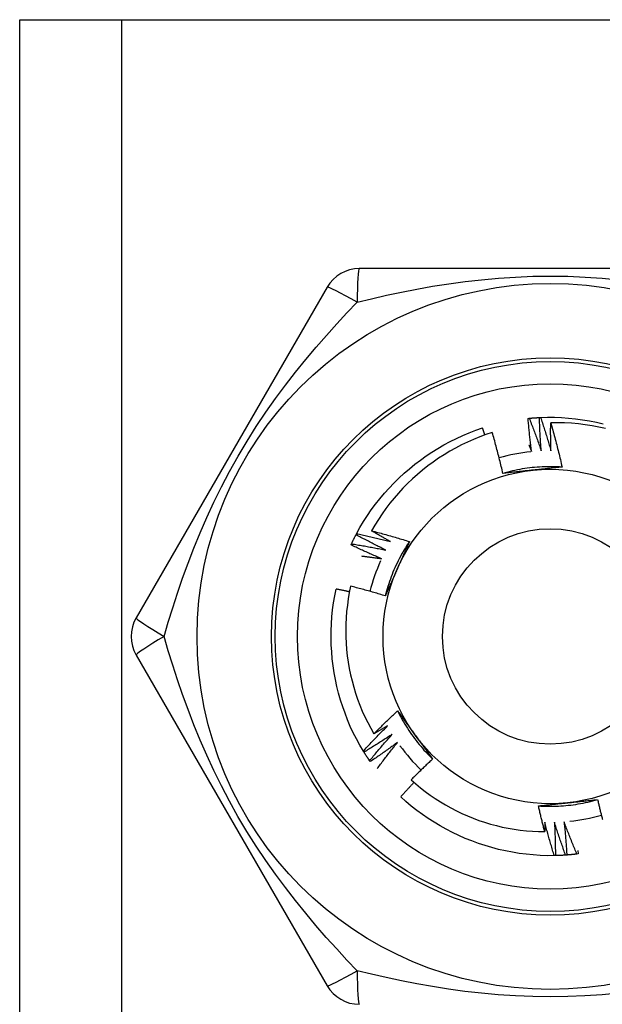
# Model space of a CAD drawing. Header units: inches. Extents: x 4 to 76.4, y 5.6 to 49.6.
# Tile 29 of 56: x 6.551 to 6.927, y 35.435 to 36.071. Entities that reach past the tile are written whole.
import ezdxf

# ---------------------------------------------------------------- set-up
doc = ezdxf.new("R2010")
doc.units = ezdxf.units.IN
doc.header["$LTSCALE"] = 4.856739
doc.header["$MEASUREMENT"] = 0
doc.layers.add('Visible Edges(ANSI)', color=7, linetype='Continuous', lineweight=25)
doc.layers.add('Visible Tangent Edges(ANSI)', color=7, linetype='Continuous', lineweight=25)

msp = doc.modelspace()

# ---------------------------------------------------------------- linework, layer by layer
at = {"layer": 'Visible Edges(ANSI)'}
for p, q in [((6.55063, 36.07116), (6.61626, 36.07116)), ((6.55063, 19.67817), (6.55063, 36.07116)), ((6.61626, 36.07116), (7.17002, 36.07116)), ((7.01644, 35.9104), (6.76985, 35.9104)), ((6.74907, 35.8984), (6.62578, 35.68485)), ((6.87881, 35.81369), (6.87955, 35.81377)), ((6.88614, 35.81425), (6.88688, 35.81428)), ((6.76776, 35.73858), (6.7681, 35.73923)), ((6.76451, 35.73198), (6.76482, 35.73265)), ((6.62578, 35.66086), (6.74907, 35.44731)), ((6.77288, 35.59817), (6.77249, 35.59879)), ((6.77692, 35.59203), (6.7765, 35.59263)), ((6.90381, 35.53169), (6.90307, 35.53164)), ((6.91112, 35.53243), (6.91039, 35.53234)), ((6.91088, 35.53459), (6.91112, 35.53243)), ((6.89647, 35.53133), (6.89573, 35.53131))]:
    msp.add_line(p, q, dxfattribs=at)
at = {"layer": 'Visible Edges(ANSI)', "flags": 128}
for points in [[(6.88113, 35.79223), (6.88101, 35.79312), (6.8809, 35.79401), (6.88079, 35.7949), (6.88067, 35.79579), (6.88056, 35.79669), (6.88046, 35.79758), (6.88035, 35.79847), (6.88025, 35.79937), (6.88014, 35.80026), (6.88004, 35.80115), (6.87994, 35.80205), (6.87985, 35.80294), (6.87975, 35.80384), (6.87966, 35.80473), (6.87956, 35.80563), (6.87947, 35.80652), (6.87938, 35.80742), (6.8793, 35.80831), (6.87921, 35.80921), (6.87913, 35.81011), (6.87905, 35.811), (6.87897, 35.8119), (6.87889, 35.8128), (6.87881, 35.81369)], [(6.87955, 35.81377), (6.87982, 35.81379), (6.88009, 35.81382), (6.88037, 35.81384), (6.88064, 35.81387), (6.88092, 35.81389), (6.88119, 35.81392), (6.88147, 35.81394), (6.88174, 35.81396), (6.88202, 35.81398), (6.88229, 35.814), (6.88257, 35.81402), (6.88284, 35.81404), (6.88312, 35.81406), (6.88339, 35.81408), (6.88367, 35.8141), (6.88394, 35.81412), (6.88422, 35.81414), (6.88449, 35.81415), (6.88477, 35.81417), (6.88504, 35.81418), (6.88532, 35.8142), (6.88559, 35.81421), (6.88587, 35.81423), (6.88614, 35.81424)], [(6.87955, 35.81377), (6.87989, 35.8129), (6.88023, 35.81203), (6.88057, 35.81115), (6.88091, 35.81028), (6.88125, 35.80941), (6.88159, 35.80853), (6.88192, 35.80766), (6.88225, 35.80678), (6.88258, 35.80591), (6.88291, 35.80503), (6.88324, 35.80415), (6.88356, 35.80328), (6.88389, 35.8024), (6.88421, 35.80152), (6.88453, 35.80064), (6.88485, 35.79976), (6.88517, 35.79888), (6.88548, 35.79799), (6.8858, 35.79711), (6.88611, 35.79623), (6.88642, 35.79534), (6.88673, 35.79446), (6.88704, 35.79357), (6.88734, 35.79269)], [(6.88734, 35.79269), (6.88727, 35.79359), (6.8872, 35.79448), (6.88714, 35.79538), (6.88707, 35.79628), (6.88701, 35.79717), (6.88695, 35.79807), (6.88689, 35.79897), (6.88683, 35.79987), (6.88677, 35.80076), (6.88672, 35.80166), (6.88667, 35.80256), (6.88662, 35.80346), (6.88657, 35.80436), (6.88652, 35.80525), (6.88647, 35.80615), (6.88643, 35.80705), (6.88639, 35.80795), (6.88635, 35.80885), (6.88631, 35.80975), (6.88627, 35.81065), (6.88624, 35.81155), (6.8862, 35.81245), (6.88617, 35.81335), (6.88614, 35.81425)], [(6.88688, 35.81428), (6.89141, 35.81441), (6.89594, 35.81438), (6.90047, 35.81421), (6.90499, 35.81389), (6.9095, 35.81342), (6.91399, 35.81281), (6.91845, 35.81205), (6.9229, 35.81116), (6.92731, 35.81012)], [(6.88688, 35.81428), (6.88718, 35.8134), (6.88747, 35.81251), (6.88777, 35.81162), (6.88806, 35.81073), (6.88835, 35.80984), (6.88864, 35.80895), (6.88893, 35.80806), (6.88922, 35.80717), (6.8895, 35.80628), (6.88979, 35.80538), (6.89007, 35.80449), (6.89035, 35.8036), (6.89063, 35.8027), (6.8909, 35.80181), (6.89118, 35.80091), (6.89145, 35.80002), (6.89172, 35.79912), (6.89199, 35.79822), (6.89226, 35.79733), (6.89252, 35.79643), (6.89279, 35.79553), (6.89305, 35.79463), (6.89331, 35.79373), (6.89357, 35.79283)], [(6.7681, 35.73923), (6.77029, 35.7432), (6.77261, 35.74709), (6.77506, 35.7509), (6.77763, 35.75463), (6.78032, 35.75828), (6.78313, 35.76184), (6.78605, 35.76531), (6.78907, 35.76868), (6.7922, 35.77196), (6.79544, 35.77513), (6.79877, 35.77821), (6.80219, 35.78118), (6.80571, 35.78404), (6.80932, 35.78679), (6.81301, 35.78942), (6.81678, 35.79194), (6.82062, 35.79434), (6.82454, 35.79661), (6.82853, 35.79876), (6.83259, 35.80078), (6.83671, 35.80266), (6.84089, 35.80441), (6.84512, 35.80603), (6.84941, 35.8075)], [(6.85095, 35.80296), (6.85089, 35.80315), (6.85082, 35.80334), (6.85076, 35.80352), (6.8507, 35.80371), (6.85063, 35.8039), (6.85057, 35.80409), (6.85051, 35.80428), (6.85044, 35.80447), (6.85038, 35.80466), (6.85031, 35.80485), (6.85025, 35.80504), (6.85019, 35.80523), (6.85012, 35.80542), (6.85006, 35.80561), (6.84999, 35.8058), (6.84993, 35.80599), (6.84986, 35.80617), (6.8498, 35.80636), (6.84974, 35.80655), (6.84967, 35.80674), (6.84961, 35.80693), (6.84954, 35.80712), (6.84948, 35.80731), (6.84941, 35.8075)], [(6.89357, 35.79283), (6.89355, 35.79358), (6.89353, 35.79433), (6.89351, 35.79508), (6.8935, 35.79583), (6.89348, 35.79658), (6.89347, 35.79733), (6.89346, 35.79808), (6.89345, 35.79883), (6.89344, 35.79958), (6.89343, 35.80033), (6.89342, 35.80108), (6.89341, 35.80183), (6.89341, 35.80258), (6.8934, 35.80333), (6.8934, 35.80408), (6.8934, 35.80483), (6.8934, 35.80558), (6.8934, 35.80633), (6.8934, 35.80708), (6.89341, 35.80783), (6.89341, 35.80858), (6.89342, 35.80933), (6.89343, 35.81008), (6.89343, 35.81083)], [(6.92883, 35.80715), (6.92448, 35.80811), (6.9201, 35.80893), (6.9157, 35.8096), (6.91127, 35.81013), (6.90683, 35.81052), (6.90237, 35.81077), (6.89791, 35.81087), (6.89343, 35.81083)], [(6.89343, 35.81083), (6.89377, 35.80965), (6.89411, 35.80847), (6.89444, 35.80729), (6.89477, 35.8061), (6.8951, 35.80492), (6.89542, 35.80373), (6.89575, 35.80255), (6.89606, 35.80136), (6.89638, 35.80017), (6.89669, 35.79898), (6.897, 35.79779), (6.89731, 35.7966), (6.89761, 35.79541), (6.89791, 35.79422), (6.89821, 35.79303), (6.8985, 35.79184), (6.89879, 35.79064), (6.89908, 35.78945), (6.89937, 35.78825), (6.89965, 35.78705), (6.89993, 35.78586), (6.9002, 35.78466), (6.90047, 35.78346), (6.90074, 35.78226)], [(6.85571, 35.80455), (6.85163, 35.8032), (6.8476, 35.80172), (6.84362, 35.80011), (6.83968, 35.79838), (6.83581, 35.79652), (6.832, 35.79455), (6.82825, 35.79246), (6.82458, 35.79025), (6.82098, 35.78793), (6.81745, 35.7855), (6.81401, 35.78296), (6.81064, 35.78031), (6.80736, 35.77755), (6.80416, 35.77468), (6.80106, 35.77172), (6.79804, 35.76865), (6.79513, 35.76549), (6.79232, 35.76225), (6.78962, 35.75891), (6.78703, 35.7555), (6.78455, 35.75201), (6.78219, 35.74844), (6.77994, 35.7448), (6.7778, 35.74109)], [(6.86257, 35.77817), (6.86232, 35.77928), (6.86206, 35.78039), (6.8618, 35.7815), (6.86154, 35.7826), (6.86127, 35.78371), (6.861, 35.78481), (6.86073, 35.78591), (6.86046, 35.78701), (6.86018, 35.78812), (6.8599, 35.78922), (6.85962, 35.79032), (6.85934, 35.79142), (6.85905, 35.79252), (6.85876, 35.79361), (6.85847, 35.79471), (6.85817, 35.79581), (6.85787, 35.7969), (6.85757, 35.798), (6.85727, 35.79909), (6.85696, 35.80018), (6.85665, 35.80128), (6.85634, 35.80237), (6.85602, 35.80346), (6.85571, 35.80455)], [(6.87938, 35.79651), (6.87946, 35.79633), (6.87953, 35.79615), (6.8796, 35.79597), (6.87968, 35.7958), (6.87975, 35.79562), (6.87982, 35.79544), (6.8799, 35.79526), (6.87997, 35.79508), (6.88004, 35.7949), (6.88012, 35.79473), (6.88019, 35.79455), (6.88026, 35.79437), (6.88033, 35.79419), (6.88041, 35.79401), (6.88048, 35.79383), (6.88055, 35.79366), (6.88062, 35.79348), (6.8807, 35.7933), (6.88077, 35.79312), (6.88084, 35.79294), (6.88091, 35.79276), (6.88099, 35.79258), (6.88106, 35.7924), (6.88113, 35.79223)], [(6.90074, 35.78226), (6.89914, 35.78236), (6.89753, 35.78243), (6.89593, 35.78248), (6.89432, 35.78251), (6.89271, 35.78251), (6.8911, 35.78249), (6.88949, 35.78245), (6.88789, 35.78238), (6.88628, 35.78229), (6.88468, 35.78218), (6.88307, 35.78204), (6.88147, 35.78189), (6.87988, 35.7817), (6.87828, 35.7815), (6.87669, 35.78127), (6.8751, 35.78102), (6.87352, 35.78074), (6.87194, 35.78044), (6.87036, 35.78012), (6.86879, 35.77978), (6.86723, 35.77941), (6.86567, 35.77902), (6.86412, 35.77861), (6.86257, 35.77817)], [(6.88186, 35.78024), (6.88104, 35.78015), (6.88024, 35.78007), (6.87943, 35.77998), (6.87862, 35.7799), (6.87781, 35.77981), (6.877, 35.77973), (6.8762, 35.77964), (6.87539, 35.77956), (6.87459, 35.77947), (6.87378, 35.77939), (6.87298, 35.7793), (6.87218, 35.77922), (6.87137, 35.77913), (6.87057, 35.77904), (6.86977, 35.77896), (6.86897, 35.77887), (6.86817, 35.77879), (6.86737, 35.7787), (6.86657, 35.77861), (6.86577, 35.77853), (6.86497, 35.77844), (6.86417, 35.77835), (6.86337, 35.77826), (6.86257, 35.77817)], [(6.90074, 35.78226), (6.89996, 35.78217), (6.89918, 35.78209), (6.8984, 35.782), (6.89761, 35.78191), (6.89683, 35.78183), (6.89605, 35.78174), (6.89526, 35.78166), (6.89448, 35.78158), (6.89369, 35.78149), (6.89291, 35.78141), (6.89212, 35.78132), (6.89134, 35.78124), (6.89055, 35.78116), (6.88976, 35.78107), (6.88898, 35.78099), (6.88819, 35.7809), (6.8874, 35.78082), (6.88661, 35.78074), (6.88582, 35.78065), (6.88503, 35.78057), (6.88424, 35.78049), (6.88344, 35.7804), (6.88265, 35.78032), (6.88186, 35.78024)], [(6.76482, 35.73265), (6.76494, 35.7329), (6.76506, 35.73315), (6.76517, 35.7334), (6.76529, 35.73365), (6.76541, 35.7339), (6.76553, 35.73414), (6.76565, 35.73439), (6.76577, 35.73464), (6.76589, 35.73489), (6.76601, 35.73514), (6.76613, 35.73538), (6.76626, 35.73563), (6.76638, 35.73588), (6.7665, 35.73612), (6.76663, 35.73637), (6.76675, 35.73661), (6.76687, 35.73686), (6.767, 35.73711), (6.76712, 35.73735), (6.76725, 35.7376), (6.76738, 35.73784), (6.7675, 35.73809), (6.76763, 35.73833), (6.76776, 35.73857)], [(6.78694, 35.72867), (6.78613, 35.72907), (6.78533, 35.72946), (6.78452, 35.72986), (6.78371, 35.73026), (6.78291, 35.73066), (6.7821, 35.73106), (6.7813, 35.73147), (6.7805, 35.73187), (6.7797, 35.73228), (6.77889, 35.73269), (6.77809, 35.7331), (6.77729, 35.73351), (6.77649, 35.73392), (6.7757, 35.73434), (6.7749, 35.73475), (6.7741, 35.73517), (6.77331, 35.73559), (6.77251, 35.73601), (6.77172, 35.73644), (6.77092, 35.73686), (6.77013, 35.73729), (6.76934, 35.73772), (6.76855, 35.73815), (6.76776, 35.73858)], [(6.7681, 35.73923), (6.76901, 35.73904), (6.76993, 35.73884), (6.77085, 35.73864), (6.77176, 35.73845), (6.77267, 35.73825), (6.77359, 35.73804), (6.7745, 35.73784), (6.77542, 35.73764), (6.77633, 35.73743), (6.77724, 35.73722), (6.77815, 35.73701), (6.77907, 35.7368), (6.77998, 35.73658), (6.78089, 35.73637), (6.7818, 35.73615), (6.78271, 35.73593), (6.78362, 35.73571), (6.78453, 35.73548), (6.78544, 35.73526), (6.78635, 35.73503), (6.78726, 35.7348), (6.78817, 35.73457), (6.78907, 35.73434), (6.78998, 35.73411)], [(6.7778, 35.74109), (6.77882, 35.74082), (6.77985, 35.74056), (6.78087, 35.74029), (6.78189, 35.74002), (6.78291, 35.73975), (6.78393, 35.73947), (6.78495, 35.73919), (6.78597, 35.73892), (6.78699, 35.73863), (6.78801, 35.73835), (6.78903, 35.73806), (6.79004, 35.73778), (6.79106, 35.73748), (6.79207, 35.73719), (6.79309, 35.7369), (6.7941, 35.7366), (6.79512, 35.7363), (6.79613, 35.736), (6.79714, 35.73569), (6.79815, 35.73539), (6.79917, 35.73508), (6.80018, 35.73477), (6.80119, 35.73446), (6.8022, 35.73414)], [(6.78998, 35.73411), (6.78947, 35.73439), (6.78896, 35.73467), (6.78845, 35.73496), (6.78794, 35.73524), (6.78743, 35.73553), (6.78692, 35.73582), (6.78641, 35.7361), (6.7859, 35.73639), (6.78539, 35.73668), (6.78488, 35.73697), (6.78437, 35.73726), (6.78387, 35.73755), (6.78336, 35.73784), (6.78285, 35.73813), (6.78234, 35.73843), (6.78184, 35.73872), (6.78133, 35.73901), (6.78083, 35.73931), (6.78032, 35.7396), (6.77982, 35.7399), (6.77931, 35.74019), (6.77881, 35.74049), (6.7783, 35.74079), (6.7778, 35.74109)], [(6.78419, 35.72308), (6.78336, 35.72344), (6.78253, 35.72379), (6.78171, 35.72414), (6.78088, 35.7245), (6.78006, 35.72486), (6.77923, 35.72522), (6.77841, 35.72558), (6.77759, 35.72594), (6.77676, 35.72631), (6.77594, 35.72668), (6.77512, 35.72704), (6.7743, 35.72741), (6.77348, 35.72779), (6.77266, 35.72816), (6.77184, 35.72853), (6.77103, 35.72891), (6.77021, 35.72929), (6.76939, 35.72967), (6.76858, 35.73005), (6.76776, 35.73043), (6.76695, 35.73082), (6.76614, 35.7312), (6.76533, 35.73159), (6.76451, 35.73198)], [(6.76482, 35.73265), (6.76575, 35.7325), (6.76667, 35.73236), (6.7676, 35.73221), (6.76852, 35.73206), (6.76944, 35.73191), (6.77037, 35.73175), (6.77129, 35.7316), (6.77221, 35.73144), (6.77313, 35.73128), (6.77406, 35.73112), (6.77498, 35.73095), (6.7759, 35.73079), (6.77682, 35.73062), (6.77774, 35.73045), (6.77867, 35.73028), (6.77959, 35.73011), (6.78051, 35.72994), (6.78143, 35.72976), (6.78235, 35.72958), (6.78327, 35.72941), (6.78419, 35.72922), (6.7851, 35.72904), (6.78602, 35.72886), (6.78694, 35.72867)], [(6.8022, 35.73414), (6.80131, 35.7328), (6.80044, 35.73144), (6.79959, 35.73008), (6.79877, 35.7287), (6.79796, 35.72731), (6.79717, 35.72591), (6.79641, 35.72449), (6.79566, 35.72307), (6.79493, 35.72163), (6.79423, 35.72019), (6.79355, 35.71873), (6.79288, 35.71727), (6.79224, 35.71579), (6.79162, 35.71431), (6.79103, 35.71281), (6.79045, 35.71131), (6.7899, 35.7098), (6.78936, 35.70829), (6.78885, 35.70676), (6.78837, 35.70523), (6.7879, 35.70369), (6.78746, 35.70215), (6.78704, 35.7006), (6.78665, 35.69904)], [(6.8022, 35.73414), (6.80188, 35.73342), (6.80156, 35.7327), (6.80125, 35.73198), (6.80093, 35.73126), (6.80061, 35.73054), (6.80029, 35.72982), (6.79997, 35.72909), (6.79966, 35.72837), (6.79934, 35.72765), (6.79902, 35.72693), (6.7987, 35.72621), (6.79838, 35.72548), (6.79806, 35.72476), (6.79773, 35.72404), (6.79741, 35.72331), (6.79709, 35.72259), (6.79677, 35.72186), (6.79645, 35.72114), (6.79612, 35.72041), (6.7958, 35.71969), (6.79548, 35.71896), (6.79515, 35.71823), (6.79483, 35.7175), (6.7945, 35.71677)], [(6.77128, 35.72485), (6.77182, 35.72478), (6.77236, 35.72471), (6.7729, 35.72465), (6.77343, 35.72458), (6.77397, 35.72451), (6.77451, 35.72444), (6.77505, 35.72437), (6.77559, 35.7243), (6.77613, 35.72423), (6.77666, 35.72415), (6.7772, 35.72408), (6.77774, 35.72401), (6.77828, 35.72393), (6.77881, 35.72386), (6.77935, 35.72379), (6.77989, 35.72371), (6.78043, 35.72363), (6.78096, 35.72356), (6.7815, 35.72348), (6.78204, 35.7234), (6.78258, 35.72332), (6.78311, 35.72324), (6.78365, 35.72316), (6.78419, 35.72308)], [(6.7945, 35.71677), (6.79417, 35.71603), (6.79384, 35.71528), (6.79351, 35.71454), (6.79318, 35.7138), (6.79285, 35.71306), (6.79252, 35.71231), (6.79219, 35.71157), (6.79186, 35.71083), (6.79153, 35.71009), (6.7912, 35.70935), (6.79087, 35.70862), (6.79055, 35.70788), (6.79022, 35.70714), (6.78989, 35.7064), (6.78957, 35.70566), (6.78924, 35.70493), (6.78891, 35.70419), (6.78859, 35.70345), (6.78826, 35.70272), (6.78794, 35.70198), (6.78762, 35.70125), (6.78729, 35.70051), (6.78697, 35.69977), (6.78665, 35.69904)], [(6.77249, 35.59879), (6.77019, 35.6027), (6.76801, 35.60667), (6.76597, 35.61072), (6.76406, 35.61482), (6.76228, 35.61899), (6.76064, 35.62322), (6.75913, 35.62749), (6.75776, 35.63181), (6.75653, 35.63617), (6.75543, 35.64057), (6.75447, 35.645), (6.75365, 35.64946), (6.75297, 35.65394), (6.75243, 35.65844), (6.75203, 35.66296), (6.75178, 35.66748), (6.75166, 35.67202), (6.75169, 35.67655), (6.75187, 35.68108), (6.75219, 35.6856), (6.75265, 35.6901), (6.75327, 35.69459), (6.75402, 35.69906), (6.75493, 35.7035)], [(6.7635, 35.70167), (6.76314, 35.70175), (6.76279, 35.70183), (6.76243, 35.70191), (6.76207, 35.70199), (6.76172, 35.70207), (6.76136, 35.70215), (6.761, 35.70222), (6.76065, 35.7023), (6.76029, 35.70238), (6.75993, 35.70245), (6.75958, 35.70253), (6.75922, 35.70261), (6.75886, 35.70268), (6.75851, 35.70276), (6.75815, 35.70284), (6.75779, 35.70291), (6.75743, 35.70299), (6.75708, 35.70306), (6.75672, 35.70313), (6.75636, 35.70321), (6.756, 35.70328), (6.75565, 35.70336), (6.75529, 35.70343), (6.75493, 35.7035)], [(6.76425, 35.70532), (6.76343, 35.70129), (6.76272, 35.69724), (6.76215, 35.69317), (6.7617, 35.68908), (6.76138, 35.68498), (6.76118, 35.68086), (6.76111, 35.67674), (6.76118, 35.67261), (6.76137, 35.6685), (6.76169, 35.66439), (6.76213, 35.6603), (6.76271, 35.65623), (6.76341, 35.65218), (6.76424, 35.64816), (6.76519, 35.64416), (6.76627, 35.64019), (6.76747, 35.63626), (6.7688, 35.63236), (6.77025, 35.6285), (6.77182, 35.62469), (6.77352, 35.62093), (6.77532, 35.61723), (6.77725, 35.61359), (6.77928, 35.61002)], [(6.78665, 35.69904), (6.78572, 35.69932), (6.78479, 35.69961), (6.78386, 35.69989), (6.78294, 35.70017), (6.78201, 35.70044), (6.78108, 35.70072), (6.78015, 35.70099), (6.77922, 35.70126), (6.77828, 35.70153), (6.77735, 35.7018), (6.77642, 35.70206), (6.77549, 35.70232), (6.77455, 35.70258), (6.77362, 35.70284), (6.77269, 35.7031), (6.77175, 35.70335), (6.77082, 35.70361), (6.76988, 35.70386), (6.76894, 35.70411), (6.76801, 35.70435), (6.76707, 35.7046), (6.76613, 35.70484), (6.76519, 35.70508), (6.76425, 35.70532)], [(6.77928, 35.61002), (6.77991, 35.61065), (6.78053, 35.61127), (6.78116, 35.6119), (6.78179, 35.61252), (6.78242, 35.61314), (6.78305, 35.61376), (6.78368, 35.61438), (6.78431, 35.615), (6.78495, 35.61562), (6.78558, 35.61623), (6.78622, 35.61685), (6.78686, 35.61746), (6.78749, 35.61807), (6.78813, 35.61869), (6.78877, 35.6193), (6.78942, 35.61991), (6.79006, 35.62051), (6.7907, 35.62112), (6.79135, 35.62173), (6.792, 35.62233), (6.79264, 35.62293), (6.79329, 35.62354), (6.79394, 35.62414), (6.79459, 35.62474)], [(6.79459, 35.62474), (6.79506, 35.6241), (6.79553, 35.62347), (6.79599, 35.62283), (6.79646, 35.6222), (6.79692, 35.62156), (6.79739, 35.62093), (6.79785, 35.62029), (6.79832, 35.61965), (6.79878, 35.61902), (6.79925, 35.61838), (6.79971, 35.61774), (6.80018, 35.6171), (6.80065, 35.61646), (6.80111, 35.61582), (6.80158, 35.61518), (6.80204, 35.61454), (6.80251, 35.6139), (6.80298, 35.61326), (6.80345, 35.61261), (6.80391, 35.61197), (6.80438, 35.61133), (6.80485, 35.61068), (6.80532, 35.61003), (6.80579, 35.60939)], [(6.79459, 35.62474), (6.79531, 35.6233), (6.79605, 35.62187), (6.79681, 35.62045), (6.79759, 35.61905), (6.79839, 35.61765), (6.79921, 35.61627), (6.80005, 35.6149), (6.80092, 35.61354), (6.8018, 35.61219), (6.8027, 35.61086), (6.80361, 35.60954), (6.80455, 35.60823), (6.80551, 35.60694), (6.80648, 35.60566), (6.80748, 35.6044), (6.80849, 35.60315), (6.80952, 35.60192), (6.81057, 35.6007), (6.81163, 35.59949), (6.81272, 35.59831), (6.81382, 35.59713), (6.81493, 35.59598), (6.81607, 35.59484), (6.81722, 35.59372)], [(6.77249, 35.59879), (6.77312, 35.59948), (6.77376, 35.60017), (6.77439, 35.60086), (6.77503, 35.60155), (6.77566, 35.60224), (6.7763, 35.60292), (6.77694, 35.60361), (6.77758, 35.60429), (6.77822, 35.60497), (6.77886, 35.60565), (6.77951, 35.60633), (6.78015, 35.60701), (6.7808, 35.60768), (6.78145, 35.60836), (6.7821, 35.60903), (6.78275, 35.60971), (6.7834, 35.61038), (6.78406, 35.61105), (6.78471, 35.61172), (6.78537, 35.61239), (6.78603, 35.61306), (6.78669, 35.61372), (6.78735, 35.61439), (6.78801, 35.61505)], [(6.78801, 35.61505), (6.78765, 35.61484), (6.78729, 35.61462), (6.78693, 35.61441), (6.78656, 35.6142), (6.7862, 35.61399), (6.78584, 35.61378), (6.78548, 35.61356), (6.78511, 35.61335), (6.78475, 35.61314), (6.78439, 35.61293), (6.78402, 35.61272), (6.78366, 35.61251), (6.7833, 35.6123), (6.78293, 35.61209), (6.78257, 35.61189), (6.7822, 35.61168), (6.78184, 35.61147), (6.78147, 35.61126), (6.78111, 35.61105), (6.78074, 35.61085), (6.78038, 35.61064), (6.78001, 35.61043), (6.77965, 35.61023), (6.77928, 35.61002)], [(6.79115, 35.60967), (6.7904, 35.60917), (6.78965, 35.60868), (6.7889, 35.60819), (6.78815, 35.60769), (6.78739, 35.6072), (6.78664, 35.60672), (6.78588, 35.60623), (6.78512, 35.60574), (6.78437, 35.60526), (6.78361, 35.60477), (6.78285, 35.60429), (6.78209, 35.60381), (6.78133, 35.60333), (6.78056, 35.60286), (6.7798, 35.60238), (6.77903, 35.60191), (6.77827, 35.60143), (6.7775, 35.60096), (6.77673, 35.60049), (6.77596, 35.60002), (6.77519, 35.59956), (6.77442, 35.59909), (6.77365, 35.59863), (6.77288, 35.59817)], [(6.7765, 35.59263), (6.77709, 35.59335), (6.77769, 35.59408), (6.77829, 35.5948), (6.77889, 35.59552), (6.77949, 35.59623), (6.78009, 35.59695), (6.78069, 35.59767), (6.78129, 35.59838), (6.7819, 35.5991), (6.78251, 35.59981), (6.78311, 35.60052), (6.78372, 35.60123), (6.78434, 35.60194), (6.78495, 35.60265), (6.78556, 35.60336), (6.78618, 35.60406), (6.7868, 35.60477), (6.78741, 35.60547), (6.78803, 35.60618), (6.78865, 35.60688), (6.78928, 35.60758), (6.7899, 35.60828), (6.79053, 35.60897), (6.79115, 35.60967)], [(6.80579, 35.60939), (6.80627, 35.60873), (6.80675, 35.60807), (6.80722, 35.60741), (6.8077, 35.60676), (6.80818, 35.6061), (6.80866, 35.60544), (6.80913, 35.60479), (6.80961, 35.60413), (6.81009, 35.60348), (6.81056, 35.60282), (6.81104, 35.60217), (6.81151, 35.60152), (6.81199, 35.60086), (6.81246, 35.60021), (6.81294, 35.59956), (6.81341, 35.59891), (6.81389, 35.59826), (6.81437, 35.59761), (6.81484, 35.59696), (6.81532, 35.59631), (6.81579, 35.59566), (6.81627, 35.59501), (6.81674, 35.59437), (6.81722, 35.59372)], [(6.79457, 35.60446), (6.79385, 35.60393), (6.79312, 35.6034), (6.7924, 35.60286), (6.79167, 35.60233), (6.79094, 35.6018), (6.79021, 35.60128), (6.78948, 35.60075), (6.78875, 35.60023), (6.78802, 35.5997), (6.78729, 35.59918), (6.78656, 35.59866), (6.78582, 35.59814), (6.78508, 35.59762), (6.78435, 35.59711), (6.78361, 35.59659), (6.78287, 35.59608), (6.78213, 35.59557), (6.78139, 35.59506), (6.78065, 35.59455), (6.7799, 35.59404), (6.77916, 35.59353), (6.77841, 35.59303), (6.77767, 35.59253), (6.77692, 35.59203)], [(6.78145, 35.58754), (6.78198, 35.58825), (6.78251, 35.58897), (6.78305, 35.58968), (6.78358, 35.59039), (6.78412, 35.59111), (6.78466, 35.59182), (6.7852, 35.59253), (6.78574, 35.59324), (6.78628, 35.59395), (6.78682, 35.59466), (6.78737, 35.59536), (6.78791, 35.59607), (6.78846, 35.59677), (6.78901, 35.59748), (6.78956, 35.59818), (6.79011, 35.59888), (6.79066, 35.59958), (6.79122, 35.60028), (6.79177, 35.60098), (6.79233, 35.60168), (6.79289, 35.60238), (6.79345, 35.60307), (6.79401, 35.60377), (6.79457, 35.60446)], [(6.7765, 35.59263), (6.77634, 35.59286), (6.77619, 35.59309), (6.77603, 35.59331), (6.77588, 35.59354), (6.77572, 35.59377), (6.77557, 35.594), (6.77542, 35.59423), (6.77527, 35.59446), (6.77511, 35.59469), (6.77496, 35.59492), (6.77481, 35.59515), (6.77466, 35.59538), (6.77451, 35.59561), (6.77436, 35.59584), (6.77421, 35.59607), (6.77406, 35.5963), (6.77391, 35.59654), (6.77376, 35.59677), (6.77362, 35.597), (6.77347, 35.59723), (6.77332, 35.59747), (6.77318, 35.5977), (6.77303, 35.59793), (6.77289, 35.59817)], [(6.81722, 35.59372), (6.81663, 35.59317), (6.81604, 35.59262), (6.81546, 35.59208), (6.81487, 35.59153), (6.81429, 35.59098), (6.8137, 35.59042), (6.81312, 35.58987), (6.81254, 35.58932), (6.81196, 35.58876), (6.81138, 35.58821), (6.8108, 35.58765), (6.81023, 35.58709), (6.80965, 35.58653), (6.80908, 35.58597), (6.8085, 35.58541), (6.80793, 35.58485), (6.80736, 35.58429), (6.80679, 35.58372), (6.80622, 35.58316), (6.80565, 35.58259), (6.80508, 35.58203), (6.80451, 35.58146), (6.80395, 35.58089), (6.80338, 35.58032)], [(6.80524, 35.57866), (6.80488, 35.57827), (6.80451, 35.57789), (6.80415, 35.5775), (6.80378, 35.57712), (6.80342, 35.57673), (6.80306, 35.57634), (6.80269, 35.57596), (6.80233, 35.57557), (6.80197, 35.57518), (6.80161, 35.57479), (6.80125, 35.57441), (6.80089, 35.57402), (6.80053, 35.57363), (6.80017, 35.57324), (6.79981, 35.57285), (6.79945, 35.57246), (6.79909, 35.57207), (6.79873, 35.57167), (6.79838, 35.57128), (6.79802, 35.57089), (6.79766, 35.5705), (6.79731, 35.5701), (6.79695, 35.56971), (6.7966, 35.56932)], [(6.80338, 35.58032), (6.80634, 35.5777), (6.80937, 35.57518), (6.81247, 35.57275), (6.81564, 35.57042), (6.81889, 35.56819), (6.8222, 35.56606), (6.82557, 35.56403), (6.82901, 35.5621), (6.83251, 35.56028), (6.83607, 35.55857), (6.83968, 35.55697), (6.84334, 35.55548), (6.84704, 35.5541), (6.85078, 35.55284), (6.85455, 35.5517), (6.85835, 35.55068), (6.86218, 35.54977), (6.86604, 35.54899), (6.86992, 35.54832), (6.87382, 35.54778), (6.87774, 35.54736), (6.88167, 35.54706), (6.88561, 35.54688), (6.88957, 35.54682)], [(6.89573, 35.53131), (6.8912, 35.5313), (6.88667, 35.53145), (6.88215, 35.53174), (6.87764, 35.53218), (6.87314, 35.53276), (6.86867, 35.53349), (6.86422, 35.53436), (6.85981, 35.53537), (6.85542, 35.53652), (6.85107, 35.53781), (6.84677, 35.53923), (6.84251, 35.54079), (6.8383, 35.54248), (6.83415, 35.5443), (6.83006, 35.54624), (6.82603, 35.54832), (6.82207, 35.55052), (6.81818, 35.55285), (6.81436, 35.5553), (6.81063, 35.55786), (6.80699, 35.56055), (6.80343, 35.56336), (6.79996, 35.56628), (6.7966, 35.56932)], [(6.88554, 35.56345), (6.88714, 35.56335), (6.88875, 35.56328), (6.89036, 35.56323), (6.89197, 35.5632), (6.89357, 35.5632), (6.89518, 35.56322), (6.89679, 35.56326), (6.8984, 35.56333), (6.9, 35.56342), (6.90161, 35.56353), (6.90321, 35.56366), (6.90481, 35.56382), (6.90641, 35.56401), (6.908, 35.56421), (6.90959, 35.56444), (6.91118, 35.56469), (6.91276, 35.56497), (6.91434, 35.56526), (6.91592, 35.56559), (6.91749, 35.56593), (6.91905, 35.5663), (6.92061, 35.56669), (6.92217, 35.5671), (6.92371, 35.56753)], [(6.88554, 35.56345), (6.88632, 35.56354), (6.8871, 35.56362), (6.88789, 35.56371), (6.88867, 35.56379), (6.88945, 35.56388), (6.89024, 35.56396), (6.89102, 35.56405), (6.8918, 35.56413), (6.89259, 35.56422), (6.89337, 35.5643), (6.89416, 35.56439), (6.89495, 35.56447), (6.89573, 35.56455), (6.89652, 35.56464), (6.89731, 35.56472), (6.89809, 35.5648), (6.89888, 35.56489), (6.89967, 35.56497), (6.90046, 35.56505), (6.90126, 35.56514), (6.90205, 35.56522), (6.90284, 35.5653), (6.90363, 35.56539), (6.90443, 35.56547)], [(6.88957, 35.54682), (6.88939, 35.54751), (6.88921, 35.5482), (6.88903, 35.54889), (6.88885, 35.54958), (6.88868, 35.55027), (6.8885, 35.55097), (6.88833, 35.55166), (6.88816, 35.55235), (6.88799, 35.55304), (6.88782, 35.55373), (6.88765, 35.55442), (6.88748, 35.55512), (6.88731, 35.55581), (6.88715, 35.5565), (6.88698, 35.5572), (6.88682, 35.55789), (6.88665, 35.55858), (6.88649, 35.55928), (6.88633, 35.55997), (6.88617, 35.56067), (6.88601, 35.56136), (6.88585, 35.56206), (6.8857, 35.56275), (6.88554, 35.56345)], [(6.90443, 35.56547), (6.90524, 35.56556), (6.90605, 35.56564), (6.90686, 35.56573), (6.90767, 35.56581), (6.90847, 35.5659), (6.90928, 35.56598), (6.91009, 35.56607), (6.91089, 35.56615), (6.9117, 35.56624), (6.9125, 35.56632), (6.9133, 35.56641), (6.91411, 35.56649), (6.91491, 35.56658), (6.91571, 35.56666), (6.91651, 35.56675), (6.91732, 35.56684), (6.91812, 35.56692), (6.91892, 35.56701), (6.91972, 35.5671), (6.92052, 35.56718), (6.92132, 35.56727), (6.92212, 35.56736), (6.92291, 35.56745), (6.92371, 35.56753)], [(6.92371, 35.56753), (6.92386, 35.56691), (6.924, 35.56629), (6.92414, 35.56567), (6.92429, 35.56506), (6.92443, 35.56444), (6.92458, 35.56382), (6.92473, 35.5632), (6.92487, 35.56258), (6.92502, 35.56196), (6.92517, 35.56134), (6.92532, 35.56073), (6.92547, 35.56011), (6.92563, 35.55949), (6.92578, 35.55888), (6.92593, 35.55826), (6.92609, 35.55764), (6.92624, 35.55703), (6.9264, 35.55641), (6.92656, 35.55579), (6.92672, 35.55518), (6.92688, 35.55456)], [(6.8896, 35.55293), (6.8896, 35.55268), (6.8896, 35.55242), (6.8896, 35.55217), (6.8896, 35.55191), (6.8896, 35.55166), (6.8896, 35.55141), (6.8896, 35.55115), (6.8896, 35.5509), (6.8896, 35.55064), (6.88959, 35.55039), (6.88959, 35.55013), (6.88959, 35.54988), (6.88959, 35.54962), (6.88959, 35.54937), (6.88959, 35.54911), (6.88959, 35.54886), (6.88958, 35.54861), (6.88958, 35.54835), (6.88958, 35.5481), (6.88958, 35.54784), (6.88957, 35.54759), (6.88957, 35.54733), (6.88957, 35.54708), (6.88957, 35.54682)], [(6.89573, 35.53131), (6.89546, 35.53221), (6.89518, 35.5331), (6.89491, 35.534), (6.89464, 35.53489), (6.89437, 35.53579), (6.89411, 35.53669), (6.89384, 35.53758), (6.89358, 35.53848), (6.89332, 35.53938), (6.89306, 35.54028), (6.8928, 35.54118), (6.89254, 35.54208), (6.89229, 35.54298), (6.89203, 35.54388), (6.89178, 35.54479), (6.89153, 35.54569), (6.89128, 35.54659), (6.89104, 35.5475), (6.89079, 35.5484), (6.89055, 35.54931), (6.89031, 35.55021), (6.89007, 35.55112), (6.88983, 35.55203), (6.8896, 35.55293)], [(6.89583, 35.55291), (6.89587, 35.55201), (6.89592, 35.55111), (6.89596, 35.55022), (6.89601, 35.54932), (6.89604, 35.54842), (6.89608, 35.54752), (6.89612, 35.54662), (6.89615, 35.54572), (6.89619, 35.54482), (6.89622, 35.54392), (6.89625, 35.54302), (6.89627, 35.54213), (6.8963, 35.54123), (6.89632, 35.54033), (6.89635, 35.53943), (6.89637, 35.53853), (6.89639, 35.53763), (6.8964, 35.53673), (6.89642, 35.53583), (6.89643, 35.53493), (6.89644, 35.53403), (6.89645, 35.53313), (6.89646, 35.53223), (6.89647, 35.53133)], [(6.90307, 35.53164), (6.90275, 35.53252), (6.90243, 35.53339), (6.90212, 35.53428), (6.9018, 35.53516), (6.90148, 35.53604), (6.90117, 35.53692), (6.90086, 35.5378), (6.90055, 35.53869), (6.90024, 35.53957), (6.89994, 35.54046), (6.89963, 35.54134), (6.89933, 35.54223), (6.89903, 35.54311), (6.89873, 35.544), (6.89843, 35.54489), (6.89813, 35.54578), (6.89784, 35.54667), (6.89755, 35.54756), (6.89726, 35.54845), (6.89697, 35.54934), (6.89668, 35.55023), (6.89639, 35.55112), (6.89611, 35.55202), (6.89583, 35.55291)], [(6.90205, 35.55321), (6.90214, 35.55232), (6.90223, 35.55142), (6.90232, 35.55053), (6.90241, 35.54963), (6.9025, 35.54874), (6.90258, 35.54784), (6.90267, 35.54695), (6.90275, 35.54605), (6.90283, 35.54515), (6.90291, 35.54426), (6.90298, 35.54336), (6.90306, 35.54246), (6.90313, 35.54157), (6.9032, 35.54067), (6.90327, 35.53977), (6.90334, 35.53888), (6.9034, 35.53798), (6.90346, 35.53708), (6.90353, 35.53618), (6.90359, 35.53528), (6.90364, 35.53439), (6.9037, 35.53349), (6.90376, 35.53259), (6.90381, 35.53169)], [(6.91039, 35.53234), (6.91002, 35.5332), (6.90966, 35.53407), (6.9093, 35.53493), (6.90893, 35.53579), (6.90857, 35.53666), (6.90822, 35.53752), (6.90786, 35.53839), (6.9075, 35.53925), (6.90715, 35.54012), (6.9068, 35.54099), (6.90645, 35.54186), (6.9061, 35.54272), (6.90575, 35.54359), (6.90541, 35.54446), (6.90507, 35.54534), (6.90472, 35.54621), (6.90438, 35.54708), (6.90405, 35.54795), (6.90371, 35.54883), (6.90337, 35.5497), (6.90304, 35.55058), (6.90271, 35.55146), (6.90238, 35.55233), (6.90205, 35.55321)], [(6.90307, 35.53164), (6.9028, 35.53162), (6.90253, 35.5316), (6.90225, 35.53158), (6.90197, 35.53156), (6.9017, 35.53155), (6.90142, 35.53153), (6.90115, 35.53151), (6.90087, 35.5315), (6.9006, 35.53148), (6.90032, 35.53147), (6.90005, 35.53146), (6.89977, 35.53144), (6.8995, 35.53143), (6.89922, 35.53142), (6.89895, 35.53141), (6.89867, 35.5314), (6.8984, 35.53139), (6.89812, 35.53138), (6.89785, 35.53137), (6.89757, 35.53136), (6.8973, 35.53135), (6.89702, 35.53135), (6.89674, 35.53134), (6.89647, 35.53133)], [(6.91039, 35.53234), (6.91012, 35.53231), (6.90984, 35.53228), (6.90957, 35.53224), (6.9093, 35.53221), (6.90902, 35.53218), (6.90875, 35.53215), (6.90847, 35.53212), (6.9082, 35.53209), (6.90793, 35.53206), (6.90765, 35.53203), (6.90738, 35.53201), (6.9071, 35.53198), (6.90683, 35.53195), (6.90656, 35.53193), (6.90628, 35.5319), (6.90601, 35.53188), (6.90573, 35.53185), (6.90546, 35.53183), (6.90518, 35.5318), (6.90491, 35.53178), (6.90463, 35.53176), (6.90436, 35.53174), (6.90408, 35.53172), (6.90381, 35.5317)]]:
    msp.add_lwpolyline(points, dxfattribs=at)
at = {"layer": 'Visible Edges(ANSI)'}
for radius in [0.22795, 0.16316, 0.10797]:
    msp.add_circle((6.89314, 35.67285), radius, dxfattribs=at)
for centre, radius, start, end in [((6.76985, 35.8864), 0.02399, 90, 150), ((6.89314, 35.67285), 0.11997, 96.0181, 105.9569), ((6.89314, 35.67285), 0.11997, 156.0181, 165.9569), ((6.64655, 35.67285), 0.02399, 150, 210), ((6.89314, 35.67285), 0.11997, 216.0181, 225.9569), ((6.89314, 35.67285), 0.11997, 276.0181, 285.9569), ((6.76985, 35.4593), 0.02399, 210, 270)]:
    msp.add_arc(centre, radius, start, end, dxfattribs=at)
at = {"layer": 'Visible Tangent Edges(ANSI)'}
msp.add_line((6.61626, 36.07116), (6.61626, 19.67817), dxfattribs=at)
at = {"layer": 'Visible Tangent Edges(ANSI)', "flags": 128}
for points in [[(6.76851, 35.88872), (6.7778, 35.89098), (6.78732, 35.89316), (6.79708, 35.89523), (6.80705, 35.89718), (6.81722, 35.89897), (6.82759, 35.9006), (6.83813, 35.90203), (6.84885, 35.90326), (6.85972, 35.90425), (6.87074, 35.90498), (6.8819, 35.90544), (6.89317, 35.9056), (6.90449, 35.90545), (6.91567, 35.90499), (6.9267, 35.90426), (6.93757, 35.90327)], [(6.64388, 35.67285), (6.64656, 35.68203), (6.64944, 35.69137), (6.65253, 35.70086), (6.65583, 35.71047), (6.65937, 35.72019), (6.66315, 35.72998), (6.66718, 35.73984), (6.67148, 35.74973), (6.67606, 35.75964), (6.68093, 35.76955), (6.68611, 35.77943), (6.6916, 35.78927), (6.69739, 35.79898), (6.70336, 35.80843), (6.70951, 35.8176), (6.7158, 35.82652), (6.72221, 35.83518), (6.72871, 35.84357), (6.73529, 35.85172), (6.74193, 35.85961), (6.74859, 35.86725), (6.75526, 35.87465), (6.7619, 35.88181), (6.76851, 35.88872)], [(6.76851, 35.45699), (6.76191, 35.4639), (6.75526, 35.47107), (6.74858, 35.47848), (6.74191, 35.48615), (6.73527, 35.49407), (6.72867, 35.50224), (6.72215, 35.51066), (6.71573, 35.51933), (6.70944, 35.52825), (6.70329, 35.53742), (6.69732, 35.54685), (6.69155, 35.55652), (6.68604, 35.56639), (6.68084, 35.57629), (6.67597, 35.5862), (6.67139, 35.5961), (6.6671, 35.60598), (6.66308, 35.61581), (6.65932, 35.62559), (6.6558, 35.63528), (6.65251, 35.64487), (6.64944, 35.65434), (6.64656, 35.66368), (6.64388, 35.67285)], [(6.93743, 35.44245), (6.92656, 35.44146), (6.91554, 35.44073), (6.90439, 35.44027), (6.89311, 35.44011), (6.8818, 35.44026), (6.87062, 35.44072), (6.85959, 35.44145), (6.84872, 35.44244), (6.83801, 35.44366), (6.82749, 35.4451), (6.81715, 35.44672), (6.807, 35.44852), (6.79705, 35.45047), (6.78731, 35.45254), (6.7778, 35.45472), (6.76851, 35.45699)]]:
    msp.add_lwpolyline(points, dxfattribs=at)
at = {"layer": 'Visible Tangent Edges(ANSI)'}
for radius in [0.17996, 0.17756, 0.06958]:
    msp.add_circle((6.89314, 35.67285), radius, dxfattribs=at)
for centre, major_axis, start_param, end_param in [((6.76985, 35.8864), (0, 0.02399), 0, 1.474012), ((6.76985, 35.8864), (-0.02078, 0.012), 4.809173, 6.283185), ((6.64655, 35.67285), (-0.02078, 0.012), 0, 1.474012), ((6.64655, 35.67285), (-0.02078, -0.012), 4.809173, 6.283185), ((6.76985, 35.4593), (-0.02078, -0.012), 0, 1.474012), ((6.76985, 35.4593), (0, -0.02399), 4.809173, 6.283185)]:
    msp.add_ellipse(centre, major_axis=major_axis, ratio=0.056054, start_param=start_param, end_param=end_param, dxfattribs=at)

doc.saveas('drawing.dxf')
